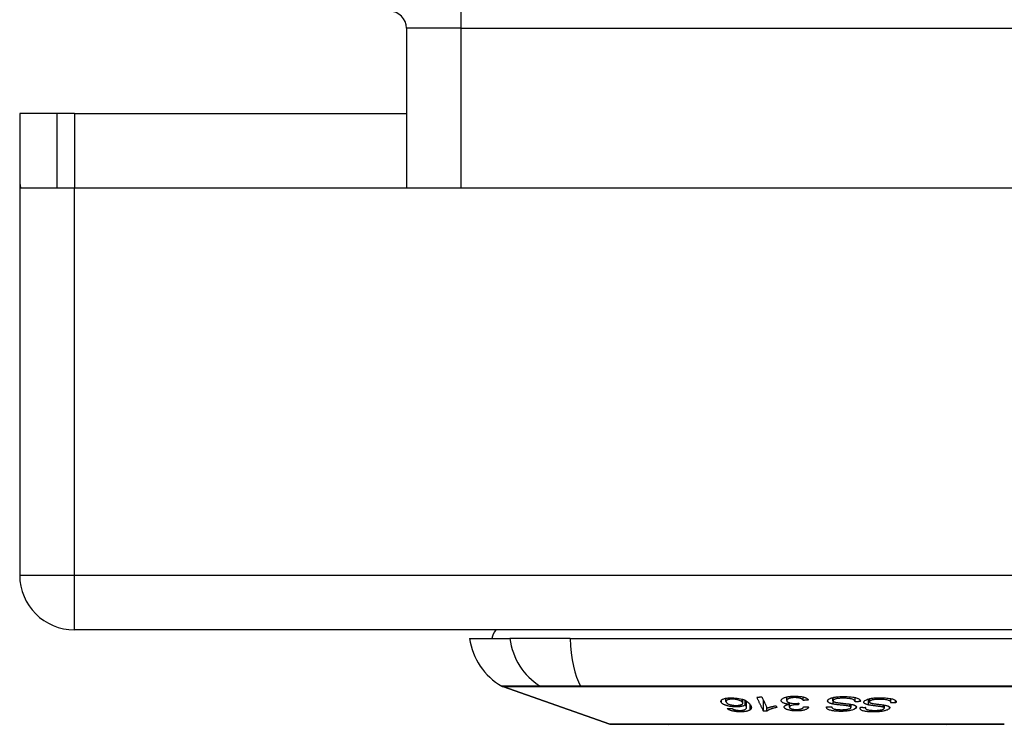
# Model space of a CAD drawing. Header units: inches. Extents: x 27 to 687, y 75 to 319.
# Tile 23 of 239: x 92.82 to 94.6, y 75.01 to 76.29. Entities that reach past the tile are written whole.
import ezdxf

# ---------------------------------------------------------------- set-up
doc = ezdxf.new("R2010")
doc.units = ezdxf.units.IN
doc.header["$MEASUREMENT"] = 0
doc.layers.add('Visible Edges(ANSI)', color=7, linetype='Continuous', lineweight=25)
doc.layers.add('Visible Tangent Edges(ANSI)', color=7, linetype='Continuous', lineweight=25)

msp = doc.modelspace()

# ---------------------------------------------------------------- linework, layer by layer
at = {"layer": 'Visible Edges(ANSI)'}
for p, q in [((93.5157, 76.2702), (93.5157, 75.9817)), ((92.8841, 76.1157), (92.8161, 76.1157)), ((92.8161, 76.1157), (92.8161, 75.9987)), ((92.9151, 76.1157), (92.8841, 76.1157)), ((92.8841, 75.9817), (92.8841, 76.1157)), ((92.9151, 76.1157), (93.5157, 76.1157)), ((92.8161, 75.9987), (92.8161, 75.2807)), ((92.8176, 75.9817), (92.9151, 75.9817)), ((92.9151, 75.9817), (95.4731, 75.9817)), ((158.5201, 75.1817), (92.9151, 75.1817)), ((93.6299, 75.166), (93.7026, 75.166)), ((93.8114, 75.166), (93.7026, 75.166)), ((93.8114, 75.166), (94.6688, 75.166)), ((93.8833, 75.0113), (93.6897, 75.079)), ((94.0935, 75.0522), (94.0935, 75.058)), ((94.1238, 75.0491), (94.1238, 75.0561)), ((94.1283, 75.0462), (94.1283, 75.0542)), ((94.1307, 75.0412), (94.1307, 75.0527)), ((94.1615, 75.0344), (94.1615, 75.0537)), ((94.1842, 75.0445), (94.1857, 75.0414)), ((94.2033, 75.0539), (94.2033, 75.0603)), ((94.2082, 75.042), (94.2082, 75.0471)), ((94.2084, 75.0471), (94.2084, 75.0498)), ((94.225, 75.049), (94.2244, 75.0461)), ((94.2244, 75.0461), (94.2244, 75.0489)), ((94.2333, 75.0541), (94.2333, 75.0602)), ((94.287, 75.0536), (94.287, 75.0593)), ((94.3197, 75.0415), (94.3197, 75.0471)), ((94.3269, 75.0519), (94.3269, 75.0593)), ((94.3363, 75.0519), (94.3363, 75.054)), ((94.3527, 75.0515), (94.3527, 75.0571)), ((94.38, 75.0403), (94.38, 75.0456)), ((94.3915, 75.0509), (94.3915, 75.0574)), ((94.4004, 75.0495), (94.4004, 75.0537)), ((94.1674, 75.0345), (94.1674, 75.0413)), ((94.2847, 75.0424), (94.2847, 75.0427)), ((94.3458, 75.0402), (94.3458, 75.0415))]:
    msp.add_line(p, q, dxfattribs=at)
at = {"layer": 'Visible Edges(ANSI)', "flags": 128}
for points in [[(94.1935, 75.0536), (94.1935, 75.0543), (94.1937, 75.055), (94.194, 75.0556), (94.1945, 75.0563), (94.1952, 75.057), (94.1961, 75.0576), (94.1971, 75.0582), (94.1983, 75.0587), (94.1994, 75.0592), (94.2006, 75.0595), (94.2016, 75.0599), (94.2027, 75.0601), (94.2037, 75.0604), (94.2048, 75.0606), (94.206, 75.0609), (94.2072, 75.061), (94.2084, 75.0612), (94.2097, 75.0614), (94.211, 75.0615), (94.2123, 75.0616), (94.2136, 75.0617), (94.215, 75.0617), (94.2163, 75.0618), (94.2177, 75.0618)], [(94.2177, 75.0618), (94.2198, 75.0618), (94.222, 75.0617), (94.2241, 75.0616), (94.2262, 75.0614), (94.2282, 75.0612), (94.23, 75.0609), (94.2316, 75.0606), (94.233, 75.0603), (94.2341, 75.06), (94.2351, 75.0597), (94.2359, 75.0594), (94.2367, 75.0591), (94.2375, 75.0588), (94.2382, 75.0585), (94.2389, 75.0581), (94.2395, 75.0578), (94.2401, 75.0574), (94.2406, 75.057), (94.241, 75.0567), (94.2414, 75.0563), (94.2418, 75.0559), (94.242, 75.0555), (94.2423, 75.0551), (94.2425, 75.0547)], [(94.2776, 75.0541), (94.2778, 75.0545), (94.278, 75.0549), (94.2784, 75.0553), (94.2788, 75.0557), (94.2792, 75.0561), (94.2798, 75.0565), (94.2804, 75.0569), (94.281, 75.0572), (94.2818, 75.0576), (94.2826, 75.0579), (94.2835, 75.0583), (94.2846, 75.0587), (94.2858, 75.059), (94.2871, 75.0594), (94.2884, 75.0597), (94.2898, 75.0599), (94.2913, 75.0602), (94.2928, 75.0604), (94.2945, 75.0606), (94.2966, 75.0608), (94.2992, 75.061), (94.3022, 75.0611), (94.3052, 75.0612), (94.3081, 75.0611)], [(94.3081, 75.0611), (94.3125, 75.061), (94.3166, 75.0607), (94.32, 75.0604), (94.3227, 75.0601), (94.3247, 75.0598), (94.3263, 75.0594), (94.3278, 75.0591), (94.3292, 75.0587), (94.3306, 75.0583), (94.3317, 75.0578), (94.3328, 75.0573), (94.3336, 75.0569), (94.3343, 75.0564), (94.3349, 75.056), (94.3353, 75.0555), (94.3357, 75.0552), (94.3359, 75.0548), (94.3362, 75.0544), (94.3363, 75.054), (94.3364, 75.0536), (94.3365, 75.0532), (94.3365, 75.0528), (94.3364, 75.0523), (94.3363, 75.0519)], [(94.0856, 75.0496), (94.0851, 75.0501), (94.0848, 75.0507), (94.0846, 75.0512), (94.0844, 75.0517), (94.0844, 75.0523), (94.0844, 75.0528), (94.0846, 75.0533), (94.0848, 75.0538), (94.0851, 75.0543), (94.0856, 75.0549), (94.0864, 75.0555), (94.0874, 75.0561), (94.0885, 75.0566), (94.0897, 75.057), (94.0908, 75.0574), (94.0918, 75.0576), (94.0928, 75.0579), (94.0939, 75.0581), (94.095, 75.0582), (94.0961, 75.0584), (94.0973, 75.0585), (94.0985, 75.0586), (94.0998, 75.0587), (94.1011, 75.0588)], [(94.1136, 75.0423), (94.1109, 75.0422), (94.1082, 75.0423), (94.1055, 75.0425), (94.1029, 75.0428), (94.1004, 75.0432), (94.0984, 75.0437), (94.0968, 75.044), (94.0957, 75.0443), (94.0948, 75.0446), (94.0939, 75.0449), (94.093, 75.0452), (94.0922, 75.0455), (94.0914, 75.0458), (94.0906, 75.0461), (94.0899, 75.0464), (94.0893, 75.0468), (94.0887, 75.0471), (94.0881, 75.0475), (94.0876, 75.0478), (94.0871, 75.0482), (94.0867, 75.0485), (94.0862, 75.0489), (94.0859, 75.0492), (94.0856, 75.0496)], [(94.1034, 75.0563), (94.1026, 75.0563), (94.1019, 75.0562), (94.1012, 75.0561), (94.1005, 75.0561), (94.0999, 75.056), (94.0992, 75.0559), (94.0986, 75.0557), (94.098, 75.0556), (94.0975, 75.0555), (94.097, 75.0553), (94.0965, 75.0551), (94.0961, 75.0549), (94.0957, 75.0548), (94.0953, 75.0546), (94.095, 75.0544), (94.0946, 75.0541), (94.0942, 75.0538), (94.0939, 75.0533), (94.0936, 75.0528), (94.0935, 75.0523), (94.0936, 75.0517), (94.0938, 75.0512), (94.0941, 75.0506), (94.0945, 75.0501)], [(94.0945, 75.0501), (94.0949, 75.0496), (94.0954, 75.0492), (94.0959, 75.0488), (94.0965, 75.0484), (94.0971, 75.048), (94.0979, 75.0476), (94.0987, 75.0472), (94.0997, 75.0468), (94.1007, 75.0465), (94.1016, 75.0462), (94.1025, 75.046), (94.1034, 75.0458), (94.1041, 75.0456), (94.1049, 75.0455), (94.1057, 75.0454), (94.1065, 75.0453), (94.1073, 75.0452), (94.1082, 75.0451), (94.109, 75.0451), (94.1098, 75.045), (94.1107, 75.045), (94.1115, 75.045), (94.1123, 75.045), (94.1131, 75.045)], [(94.1011, 75.0588), (94.1076, 75.0588), (94.114, 75.0583), (94.1199, 75.0572), (94.1234, 75.0562), (94.1246, 75.0558), (94.1255, 75.0555), (94.1264, 75.0551), (94.1273, 75.0547), (94.1281, 75.0543), (94.1288, 75.0539), (94.1295, 75.0535), (94.1302, 75.0531), (94.1308, 75.0527), (94.1314, 75.0522), (94.132, 75.0518), (94.1326, 75.0514), (94.1331, 75.0509), (94.1336, 75.0505), (94.1341, 75.05), (94.1346, 75.0496), (94.135, 75.0492), (94.1354, 75.0487), (94.1358, 75.0483), (94.1362, 75.0478)], [(94.123, 75.051), (94.1227, 75.0513), (94.1223, 75.0517), (94.1218, 75.0521), (94.1213, 75.0525), (94.1207, 75.0528), (94.12, 75.0532), (94.1193, 75.0536), (94.1186, 75.0539), (94.1177, 75.0542), (94.1169, 75.0546), (94.1159, 75.0548), (94.115, 75.0551), (94.1139, 75.0554), (94.1129, 75.0556), (94.1118, 75.0558), (94.1107, 75.0559), (94.1097, 75.0561), (94.1087, 75.0562), (94.1078, 75.0562), (94.1069, 75.0563), (94.106, 75.0563), (94.1051, 75.0563), (94.1043, 75.0563), (94.1034, 75.0563)], [(94.1131, 75.045), (94.1145, 75.0451), (94.1159, 75.0452), (94.1171, 75.0453), (94.1183, 75.0455), (94.1193, 75.0458), (94.1203, 75.0461), (94.121, 75.0464), (94.1216, 75.0466), (94.1221, 75.0469), (94.1225, 75.0471), (94.1228, 75.0474), (94.1231, 75.0476), (94.1233, 75.0479), (94.1235, 75.0481), (94.1237, 75.0484), (94.1238, 75.0487), (94.1238, 75.049), (94.1238, 75.0493), (94.1238, 75.0495), (94.1237, 75.0498), (94.1236, 75.0501), (94.1234, 75.0504), (94.1232, 75.0507), (94.123, 75.051)], [(94.1283, 75.0462), (94.1281, 75.046), (94.1278, 75.0458), (94.1276, 75.0456), (94.1273, 75.0453), (94.1269, 75.0451), (94.1266, 75.0449), (94.1262, 75.0447), (94.1258, 75.0445), (94.1253, 75.0443), (94.1249, 75.0441), (94.1243, 75.0439), (94.1238, 75.0437), (94.1231, 75.0436), (94.1224, 75.0434), (94.1217, 75.0432), (94.1209, 75.043), (94.1201, 75.0429), (94.1192, 75.0428), (94.1183, 75.0426), (94.1174, 75.0425), (94.1165, 75.0424), (94.1155, 75.0424), (94.1146, 75.0423), (94.1136, 75.0423)], [(94.1266, 75.037), (94.1279, 75.0376), (94.1289, 75.0382), (94.1297, 75.0389), (94.1302, 75.0396), (94.1306, 75.0402), (94.1307, 75.0408), (94.1307, 75.0413), (94.1307, 75.0417), (94.1307, 75.0419), (94.1306, 75.0422), (94.1305, 75.0425), (94.1304, 75.0428), (94.1303, 75.0431), (94.1302, 75.0434), (94.1301, 75.0437), (94.1299, 75.0439), (94.1297, 75.0442), (94.1296, 75.0445), (94.1294, 75.0448), (94.1292, 75.0451), (94.129, 75.0454), (94.1288, 75.0457), (94.1286, 75.046), (94.1283, 75.0462)], [(94.1362, 75.0478), (94.1366, 75.0473), (94.1369, 75.0468), (94.1373, 75.0463), (94.1376, 75.0459), (94.1379, 75.0454), (94.1382, 75.0449), (94.1385, 75.0444), (94.1387, 75.0439), (94.1389, 75.0434), (94.1391, 75.0429), (94.1392, 75.0425), (94.1393, 75.042), (94.1394, 75.0415), (94.1394, 75.0411), (94.1394, 75.0406), (94.1393, 75.0402), (94.1393, 75.0398), (94.1391, 75.0393), (94.1389, 75.0389), (94.1387, 75.0385), (94.1384, 75.0381), (94.138, 75.0377), (94.1376, 75.0373), (94.1371, 75.0369)], [(94.1493, 75.0601), (94.1497, 75.0601), (94.15, 75.0601), (94.1504, 75.0602), (94.1508, 75.0602), (94.1512, 75.0602), (94.1516, 75.0602), (94.1519, 75.0602), (94.1523, 75.0602), (94.1527, 75.0602), (94.1531, 75.0602), (94.1534, 75.0602), (94.1538, 75.0602), (94.1542, 75.0602), (94.1546, 75.0603), (94.155, 75.0603), (94.1553, 75.0603), (94.1557, 75.0603), (94.1561, 75.0603), (94.1565, 75.0603), (94.1569, 75.0603), (94.1572, 75.0603), (94.1576, 75.0603), (94.158, 75.0603), (94.1584, 75.0603)], [(94.1615, 75.0344), (94.161, 75.0355), (94.1605, 75.0365), (94.16, 75.0376), (94.1595, 75.0387), (94.159, 75.0398), (94.1584, 75.0408), (94.1579, 75.0419), (94.1574, 75.043), (94.1569, 75.0441), (94.1564, 75.0451), (94.1559, 75.0462), (94.1554, 75.0473), (94.1549, 75.0484), (94.1544, 75.0494), (94.1538, 75.0505), (94.1533, 75.0516), (94.1528, 75.0527), (94.1523, 75.0537), (94.1518, 75.0548), (94.1513, 75.0559), (94.1508, 75.0569), (94.1503, 75.058), (94.1498, 75.0591), (94.1493, 75.0601)], [(94.1584, 75.0603), (94.1588, 75.0595), (94.1592, 75.0587), (94.1595, 75.0578), (94.1599, 75.057), (94.1603, 75.0562), (94.1607, 75.0553), (94.1611, 75.0545), (94.1615, 75.0537), (94.1619, 75.0528), (94.1623, 75.052), (94.1627, 75.0511), (94.1631, 75.0503), (94.1635, 75.0495), (94.1639, 75.0486), (94.1643, 75.0478), (94.1647, 75.0469), (94.1651, 75.0461), (94.1655, 75.0453), (94.1659, 75.0444), (94.1663, 75.0436), (94.1667, 75.0427), (94.1671, 75.0419), (94.1675, 75.0411), (94.1679, 75.0402)], [(94.1679, 75.0402), (94.1683, 75.0404), (94.1687, 75.0406), (94.1691, 75.0407), (94.1696, 75.0409), (94.17, 75.041), (94.1705, 75.0412), (94.171, 75.0413), (94.1715, 75.0415), (94.172, 75.0416), (94.1725, 75.0418), (94.173, 75.0419), (94.1735, 75.0421), (94.174, 75.0422), (94.1745, 75.0423), (94.1751, 75.0425), (94.1758, 75.0427), (94.1766, 75.0429), (94.1775, 75.0431), (94.1785, 75.0433), (94.1795, 75.0435), (94.1806, 75.0438), (94.1818, 75.044), (94.183, 75.0443), (94.1842, 75.0445)], [(94.2084, 75.0471), (94.2076, 75.0472), (94.2068, 75.0472), (94.206, 75.0473), (94.2053, 75.0474), (94.2045, 75.0475), (94.2038, 75.0476), (94.2031, 75.0478), (94.2024, 75.0479), (94.2017, 75.0481), (94.201, 75.0482), (94.2004, 75.0484), (94.1998, 75.0486), (94.1992, 75.0488), (94.1986, 75.049), (94.198, 75.0492), (94.1972, 75.0496), (94.1965, 75.0499), (94.1958, 75.0504), (94.1951, 75.0509), (94.1946, 75.0514), (94.1942, 75.0519), (94.1939, 75.0525), (94.1936, 75.053), (94.1935, 75.0536)], [(94.1987, 75.0418), (94.1987, 75.0421), (94.1987, 75.0423), (94.1988, 75.0425), (94.1988, 75.0428), (94.1989, 75.043), (94.1991, 75.0432), (94.1992, 75.0435), (94.1994, 75.0437), (94.1996, 75.0439), (94.1998, 75.0441), (94.2001, 75.0444), (94.2004, 75.0446), (94.2008, 75.0448), (94.2013, 75.0451), (94.2018, 75.0453), (94.2023, 75.0456), (94.2029, 75.0458), (94.2036, 75.046), (94.2043, 75.0462), (94.2051, 75.0464), (94.2059, 75.0466), (94.2067, 75.0468), (94.2075, 75.047), (94.2084, 75.0471)], [(94.218, 75.0591), (94.2168, 75.0591), (94.2156, 75.0591), (94.2144, 75.059), (94.2133, 75.0589), (94.2122, 75.0587), (94.2111, 75.0585), (94.2101, 75.0583), (94.2092, 75.0581), (94.2083, 75.0579), (94.2076, 75.0576), (94.2069, 75.0574), (94.2064, 75.0571), (94.2058, 75.0569), (94.2053, 75.0566), (94.2049, 75.0563), (94.2045, 75.0561), (94.2042, 75.0558), (94.2039, 75.0555), (94.2037, 75.0552), (94.2035, 75.0549), (94.2034, 75.0545), (94.2033, 75.0542), (94.2033, 75.0539), (94.2033, 75.0536)], [(94.2033, 75.0536), (94.2033, 75.0533), (94.2034, 75.053), (94.2036, 75.0527), (94.2038, 75.0524), (94.204, 75.0521), (94.2043, 75.0518), (94.2046, 75.0516), (94.205, 75.0513), (94.2054, 75.051), (94.2059, 75.0508), (94.2064, 75.0505), (94.207, 75.0503), (94.2076, 75.0501), (94.2082, 75.0498), (94.209, 75.0496), (94.2099, 75.0494), (94.2108, 75.0492), (94.2118, 75.049), (94.2129, 75.0489), (94.214, 75.0487), (94.2152, 75.0487), (94.2163, 75.0486), (94.2175, 75.0486), (94.2186, 75.0486)], [(94.223, 75.0462), (94.2193, 75.046), (94.2158, 75.0457), (94.2128, 75.0451), (94.2111, 75.0446), (94.2106, 75.0445), (94.2103, 75.0443), (94.2101, 75.0442), (94.2098, 75.0441), (94.2096, 75.044), (94.2094, 75.0438), (94.2092, 75.0437), (94.209, 75.0436), (94.2089, 75.0434), (94.2087, 75.0433), (94.2086, 75.0431), (94.2085, 75.043), (94.2084, 75.0428), (94.2083, 75.0427), (94.2083, 75.0425), (94.2083, 75.0424), (94.2082, 75.0422), (94.2082, 75.042), (94.2082, 75.0419), (94.2082, 75.0417)], [(94.2333, 75.0541), (94.233, 75.0545), (94.2327, 75.0549), (94.2323, 75.0553), (94.2319, 75.0557), (94.2315, 75.056), (94.231, 75.0564), (94.2304, 75.0567), (94.2298, 75.0571), (94.2291, 75.0574), (94.2284, 75.0577), (94.2276, 75.058), (94.2268, 75.0582), (94.2261, 75.0584), (94.2254, 75.0585), (94.2247, 75.0586), (94.224, 75.0587), (94.2233, 75.0588), (94.2226, 75.0589), (94.2218, 75.059), (94.2211, 75.059), (94.2203, 75.0591), (94.2195, 75.0591), (94.2188, 75.0591), (94.218, 75.0591)], [(94.2186, 75.0486), (94.2189, 75.0486), (94.2192, 75.0486), (94.2194, 75.0486), (94.2197, 75.0486), (94.22, 75.0486), (94.2202, 75.0486), (94.2205, 75.0486), (94.2208, 75.0486), (94.221, 75.0486), (94.2213, 75.0487), (94.2216, 75.0487), (94.2219, 75.0487), (94.2221, 75.0487), (94.2224, 75.0487), (94.2227, 75.0487), (94.2229, 75.0488), (94.2232, 75.0488), (94.2235, 75.0488), (94.2237, 75.0488), (94.224, 75.0489), (94.2243, 75.0489), (94.2245, 75.0489), (94.2248, 75.0489), (94.225, 75.049)], [(94.2244, 75.0461), (94.2244, 75.0461), (94.2243, 75.0461), (94.2243, 75.0461), (94.2242, 75.0461), (94.2241, 75.0461), (94.2241, 75.0462), (94.224, 75.0462), (94.2239, 75.0462), (94.2239, 75.0462), (94.2238, 75.0462), (94.2238, 75.0462), (94.2237, 75.0462), (94.2236, 75.0462), (94.2236, 75.0462), (94.2235, 75.0462), (94.2234, 75.0462), (94.2234, 75.0462), (94.2233, 75.0462), (94.2233, 75.0462), (94.2232, 75.0462), (94.2231, 75.0462), (94.2231, 75.0462), (94.223, 75.0462), (94.223, 75.0462)], [(94.2425, 75.0547), (94.2421, 75.0547), (94.2417, 75.0546), (94.2413, 75.0546), (94.2409, 75.0546), (94.2406, 75.0546), (94.2402, 75.0545), (94.2398, 75.0545), (94.2394, 75.0545), (94.239, 75.0545), (94.2387, 75.0544), (94.2383, 75.0544), (94.2379, 75.0544), (94.2375, 75.0544), (94.2371, 75.0544), (94.2368, 75.0543), (94.2364, 75.0543), (94.236, 75.0543), (94.2356, 75.0543), (94.2352, 75.0542), (94.2349, 75.0542), (94.2345, 75.0542), (94.2341, 75.0542), (94.2337, 75.0541), (94.2333, 75.0541)], [(94.2876, 75.0474), (94.2865, 75.0476), (94.2855, 75.0479), (94.2844, 75.0481), (94.2835, 75.0484), (94.2825, 75.0487), (94.2817, 75.049), (94.2809, 75.0494), (94.2801, 75.0497), (94.2795, 75.0501), (94.2791, 75.0504), (94.2787, 75.0507), (94.2783, 75.051), (94.2781, 75.0513), (94.2779, 75.0515), (94.2777, 75.0518), (94.2776, 75.052), (94.2775, 75.0523), (94.2774, 75.0525), (94.2774, 75.0528), (94.2773, 75.0531), (94.2774, 75.0533), (94.2774, 75.0536), (94.2775, 75.0538), (94.2776, 75.0541)], [(94.2871, 75.0541), (94.2871, 75.0539), (94.287, 75.0536), (94.287, 75.0534), (94.2871, 75.0531), (94.2872, 75.0529), (94.2874, 75.0527), (94.2876, 75.0524), (94.2878, 75.0522), (94.2881, 75.052), (94.2884, 75.0518), (94.2887, 75.0517), (94.2891, 75.0515), (94.2894, 75.0514), (94.2898, 75.0513), (94.2902, 75.0511), (94.2906, 75.051), (94.291, 75.0509), (94.2915, 75.0508), (94.292, 75.0507), (94.2924, 75.0506), (94.2929, 75.0505), (94.2934, 75.0504), (94.2939, 75.0503), (94.2944, 75.0502)], [(94.3074, 75.058), (94.3061, 75.0581), (94.3049, 75.0581), (94.3037, 75.0581), (94.3024, 75.058), (94.3012, 75.058), (94.2999, 75.0579), (94.2987, 75.0578), (94.2975, 75.0577), (94.2963, 75.0576), (94.2952, 75.0575), (94.294, 75.0573), (94.2929, 75.0571), (94.2919, 75.0568), (94.291, 75.0566), (94.2902, 75.0563), (94.2895, 75.056), (94.289, 75.0558), (94.2886, 75.0555), (94.2882, 75.0553), (94.2879, 75.0551), (94.2876, 75.0548), (94.2874, 75.0546), (94.2873, 75.0544), (94.2871, 75.0541)], [(94.3176, 75.0433), (94.317, 75.0435), (94.3161, 75.0437), (94.3151, 75.0439), (94.314, 75.0441), (94.3127, 75.0443), (94.3114, 75.0445), (94.3101, 75.0446), (94.3089, 75.0448), (94.3077, 75.0449), (94.3065, 75.0451), (94.3053, 75.0452), (94.3041, 75.0453), (94.3029, 75.0454), (94.3017, 75.0455), (94.3004, 75.0457), (94.2991, 75.0458), (94.2977, 75.046), (94.2963, 75.0461), (94.2948, 75.0463), (94.2932, 75.0465), (94.2917, 75.0467), (94.2902, 75.0469), (94.2889, 75.0472), (94.2876, 75.0474)], [(94.2944, 75.0502), (94.295, 75.0501), (94.2958, 75.05), (94.2967, 75.0499), (94.2976, 75.0498), (94.2987, 75.0496), (94.2998, 75.0495), (94.3009, 75.0494), (94.3021, 75.0492), (94.3033, 75.0491), (94.3046, 75.049), (94.3059, 75.0488), (94.3072, 75.0487), (94.3085, 75.0485), (94.3098, 75.0484), (94.311, 75.0482), (94.3122, 75.0481), (94.3134, 75.048), (94.3146, 75.0478), (94.3157, 75.0477), (94.3169, 75.0475), (94.318, 75.0474), (94.319, 75.0472), (94.32, 75.047), (94.3209, 75.0468)], [(94.3269, 75.0517), (94.3269, 75.0522), (94.3269, 75.0526), (94.3267, 75.053), (94.3265, 75.0535), (94.3263, 75.0539), (94.3259, 75.0543), (94.3255, 75.0547), (94.3249, 75.0551), (94.3242, 75.0554), (94.3234, 75.0558), (94.3225, 75.0561), (94.3215, 75.0564), (94.3204, 75.0567), (94.3193, 75.0569), (94.3182, 75.0571), (94.317, 75.0573), (94.3159, 75.0574), (94.3147, 75.0576), (94.3136, 75.0577), (94.3124, 75.0578), (94.3111, 75.0579), (94.3099, 75.058), (94.3086, 75.058), (94.3074, 75.058)], [(94.3196, 75.041), (94.3196, 75.0411), (94.3197, 75.0412), (94.3197, 75.0413), (94.3197, 75.0414), (94.3197, 75.0416), (94.3197, 75.0417), (94.3197, 75.0418), (94.3196, 75.0419), (94.3196, 75.042), (94.3196, 75.0421), (94.3195, 75.0422), (94.3194, 75.0423), (94.3193, 75.0424), (94.3192, 75.0425), (94.3191, 75.0426), (94.319, 75.0427), (94.3189, 75.0428), (94.3187, 75.0428), (94.3186, 75.0429), (94.3184, 75.043), (94.3182, 75.0431), (94.318, 75.0432), (94.3178, 75.0433), (94.3176, 75.0433)], [(94.3209, 75.0468), (94.3218, 75.0466), (94.3228, 75.0464), (94.3236, 75.0462), (94.3245, 75.0459), (94.3253, 75.0457), (94.326, 75.0454), (94.3267, 75.0451), (94.3272, 75.0448), (94.3277, 75.0445), (94.3281, 75.0442), (94.3284, 75.044), (94.3286, 75.0438), (94.3288, 75.0436), (94.3289, 75.0433), (94.3291, 75.0431), (94.3292, 75.0429), (94.3292, 75.0427), (94.3293, 75.0425), (94.3293, 75.0423), (94.3293, 75.0421), (94.3293, 75.0419), (94.3293, 75.0417), (94.3292, 75.0414), (94.3292, 75.0412)], [(94.3363, 75.0519), (94.3359, 75.0519), (94.3355, 75.0519), (94.3351, 75.0519), (94.3347, 75.0519), (94.3344, 75.0519), (94.334, 75.0519), (94.3336, 75.0519), (94.3332, 75.0519), (94.3328, 75.0518), (94.3324, 75.0518), (94.332, 75.0518), (94.3316, 75.0518), (94.3312, 75.0518), (94.3308, 75.0518), (94.3304, 75.0518), (94.33, 75.0518), (94.3297, 75.0518), (94.3293, 75.0518), (94.3289, 75.0518), (94.3285, 75.0518), (94.3281, 75.0518), (94.3277, 75.0517), (94.3273, 75.0517), (94.3269, 75.0517)], [(94.351, 75.046), (94.35, 75.0462), (94.349, 75.0465), (94.3481, 75.0468), (94.3473, 75.0471), (94.3465, 75.0474), (94.3458, 75.0477), (94.3451, 75.048), (94.3445, 75.0484), (94.3441, 75.0487), (94.3437, 75.049), (94.3435, 75.0493), (94.3433, 75.0496), (94.3431, 75.0499), (94.343, 75.0502), (94.343, 75.0504), (94.3429, 75.0507), (94.3429, 75.0509), (94.343, 75.0512), (94.343, 75.0514), (94.3431, 75.0517), (94.3432, 75.0519), (94.3434, 75.0522), (94.3435, 75.0524), (94.3437, 75.0527)], [(94.3437, 75.0527), (94.3448, 75.0537), (94.3462, 75.0546), (94.3478, 75.0554), (94.3495, 75.0561), (94.3509, 75.0565), (94.3522, 75.0569), (94.3537, 75.0573), (94.3552, 75.0576), (94.3568, 75.0579), (94.3584, 75.0582), (94.36, 75.0584), (94.3615, 75.0585), (94.363, 75.0587), (94.3643, 75.0588), (94.3656, 75.0588), (94.3668, 75.0589), (94.368, 75.059), (94.3693, 75.059), (94.3705, 75.059), (94.3717, 75.059), (94.373, 75.059), (94.3742, 75.059), (94.3754, 75.0589), (94.3766, 75.0589)], [(94.3787, 75.0416), (94.3781, 75.0418), (94.3774, 75.042), (94.3765, 75.0422), (94.3755, 75.0424), (94.3743, 75.0426), (94.3731, 75.0428), (94.3719, 75.043), (94.3708, 75.0431), (94.3696, 75.0433), (94.3685, 75.0434), (94.3673, 75.0436), (94.3662, 75.0437), (94.3651, 75.0438), (94.3639, 75.044), (94.3628, 75.0441), (94.3615, 75.0443), (94.3603, 75.0444), (94.3589, 75.0446), (94.3575, 75.0448), (94.3561, 75.045), (94.3547, 75.0453), (94.3533, 75.0455), (94.3521, 75.0457), (94.351, 75.046)], [(94.3532, 75.0525), (94.353, 75.0523), (94.3528, 75.052), (94.3528, 75.0518), (94.3527, 75.0515), (94.3527, 75.0513), (94.3528, 75.051), (94.353, 75.0508), (94.3531, 75.0506), (94.3534, 75.0504), (94.3536, 75.0502), (94.3539, 75.0501), (94.3541, 75.0499), (94.3544, 75.0498), (94.3547, 75.0497), (94.3551, 75.0495), (94.3554, 75.0494), (94.3558, 75.0493), (94.3562, 75.0492), (94.3566, 75.0491), (94.357, 75.049), (94.3574, 75.0489), (94.3578, 75.0488), (94.3583, 75.0487), (94.3587, 75.0486)], [(94.3746, 75.0559), (94.3728, 75.056), (94.3711, 75.056), (94.3693, 75.056), (94.3675, 75.056), (94.3658, 75.0559), (94.3644, 75.0558), (94.3632, 75.0557), (94.3621, 75.0556), (94.3611, 75.0554), (94.3601, 75.0553), (94.3591, 75.0551), (94.3582, 75.0549), (94.3574, 75.0547), (94.3566, 75.0545), (94.356, 75.0542), (94.3555, 75.054), (94.3551, 75.0538), (94.3547, 75.0537), (94.3544, 75.0535), (94.3541, 75.0533), (94.3538, 75.0531), (94.3535, 75.0529), (94.3533, 75.0527), (94.3532, 75.0525)], [(94.3587, 75.0486), (94.3593, 75.0485), (94.36, 75.0484), (94.3608, 75.0482), (94.3617, 75.0481), (94.3626, 75.048), (94.3637, 75.0478), (94.3647, 75.0477), (94.3659, 75.0475), (94.367, 75.0474), (94.3682, 75.0472), (94.3694, 75.0471), (94.3706, 75.0469), (94.3718, 75.0467), (94.373, 75.0466), (94.3742, 75.0464), (94.3753, 75.0463), (94.3764, 75.0461), (94.3775, 75.046), (94.3785, 75.0458), (94.3796, 75.0456), (94.3806, 75.0455), (94.3816, 75.0453), (94.3825, 75.0451), (94.3833, 75.0449)], [(94.3911, 75.0495), (94.3912, 75.0498), (94.3913, 75.05), (94.3914, 75.0502), (94.3914, 75.0505), (94.3915, 75.0507), (94.3915, 75.0509), (94.3915, 75.0512), (94.3914, 75.0514), (94.3914, 75.0516), (94.3913, 75.0519), (94.3911, 75.0521), (94.391, 75.0523), (94.3908, 75.0525), (94.3905, 75.0528), (94.3901, 75.0531), (94.3895, 75.0534), (94.3887, 75.0537), (94.3876, 75.0541), (94.3862, 75.0545), (94.3844, 75.0549), (94.3822, 75.0553), (94.3798, 75.0556), (94.3772, 75.0558), (94.3746, 75.0559)], [(94.3766, 75.0589), (94.3792, 75.0588), (94.3819, 75.0586), (94.3845, 75.0584), (94.3869, 75.0581), (94.3892, 75.0578), (94.3912, 75.0575), (94.3929, 75.0571), (94.3944, 75.0567), (94.3958, 75.0563), (94.397, 75.0559), (94.3982, 75.0553), (94.399, 75.0548), (94.3998, 75.0543), (94.4003, 75.0538), (94.4007, 75.0534), (94.4009, 75.0529), (94.4011, 75.0525), (94.4012, 75.0521), (94.4012, 75.0517), (94.4012, 75.0513), (94.4011, 75.0508), (94.4009, 75.0504), (94.4007, 75.05), (94.4004, 75.0495)], [(94.3833, 75.0449), (94.3841, 75.0447), (94.3849, 75.0445), (94.3857, 75.0443), (94.3864, 75.044), (94.387, 75.0437), (94.3876, 75.0435), (94.3881, 75.0432), (94.3886, 75.0429), (94.3889, 75.0426), (94.3892, 75.0424), (94.3893, 75.0421), (94.3895, 75.0419), (94.3896, 75.0417), (94.3896, 75.0415), (94.3897, 75.0413), (94.3897, 75.0411), (94.3897, 75.0409), (94.3897, 75.0407), (94.3896, 75.0405), (94.3895, 75.0403), (94.3894, 75.0401), (94.3893, 75.0399), (94.3892, 75.0396), (94.389, 75.0394)], [(94.4004, 75.0495), (94.4, 75.0495), (94.3996, 75.0495), (94.3992, 75.0495), (94.3988, 75.0495), (94.3984, 75.0495), (94.3981, 75.0495), (94.3977, 75.0495), (94.3973, 75.0495), (94.3969, 75.0495), (94.3965, 75.0495), (94.3961, 75.0495), (94.3957, 75.0495), (94.3954, 75.0495), (94.395, 75.0495), (94.3946, 75.0495), (94.3942, 75.0495), (94.3938, 75.0495), (94.3934, 75.0495), (94.3931, 75.0495), (94.3927, 75.0495), (94.3923, 75.0495), (94.3919, 75.0495), (94.3915, 75.0495), (94.3911, 75.0495)], [(94.0957, 75.0392), (94.0961, 75.0392), (94.0964, 75.0392), (94.0968, 75.0392), (94.0971, 75.0393), (94.0975, 75.0393), (94.0979, 75.0393), (94.0982, 75.0393), (94.0986, 75.0393), (94.0989, 75.0393), (94.0993, 75.0394), (94.0996, 75.0394), (94.1, 75.0394), (94.1004, 75.0394), (94.1007, 75.0394), (94.1011, 75.0394), (94.1014, 75.0395), (94.1018, 75.0395), (94.1021, 75.0395), (94.1025, 75.0395), (94.1029, 75.0395), (94.1032, 75.0396), (94.1036, 75.0396), (94.1039, 75.0396), (94.1043, 75.0396)], [(94.1214, 75.0335), (94.1201, 75.0335), (94.1187, 75.0335), (94.1174, 75.0335), (94.1161, 75.0336), (94.1147, 75.0336), (94.1134, 75.0337), (94.1121, 75.0339), (94.1107, 75.034), (94.1095, 75.0342), (94.1082, 75.0344), (94.107, 75.0347), (94.1058, 75.0349), (94.1046, 75.0352), (94.1035, 75.0355), (94.1025, 75.0358), (94.1015, 75.0361), (94.1006, 75.0365), (94.0997, 75.0369), (94.0989, 75.0372), (94.0981, 75.0376), (94.0975, 75.038), (94.0968, 75.0384), (94.0962, 75.0388), (94.0957, 75.0392)], [(94.1043, 75.0396), (94.1045, 75.0395), (94.1046, 75.0394), (94.1048, 75.0393), (94.105, 75.0392), (94.1052, 75.039), (94.1054, 75.0389), (94.1056, 75.0388), (94.1058, 75.0387), (94.106, 75.0386), (94.1062, 75.0385), (94.1065, 75.0384), (94.1067, 75.0383), (94.1069, 75.0382), (94.1072, 75.0381), (94.1074, 75.0379), (94.1076, 75.0378), (94.1079, 75.0377), (94.1081, 75.0376), (94.1084, 75.0375), (94.1087, 75.0375), (94.1089, 75.0374), (94.1092, 75.0373), (94.1095, 75.0372), (94.1098, 75.0371)], [(94.1098, 75.0371), (94.1102, 75.037), (94.1106, 75.0369), (94.111, 75.0368), (94.1114, 75.0367), (94.1118, 75.0367), (94.1122, 75.0366), (94.1126, 75.0365), (94.113, 75.0364), (94.1134, 75.0364), (94.1138, 75.0363), (94.1142, 75.0363), (94.1147, 75.0362), (94.1151, 75.0362), (94.1155, 75.0361), (94.1159, 75.0361), (94.1164, 75.0361), (94.1168, 75.036), (94.1172, 75.036), (94.1177, 75.036), (94.1181, 75.036), (94.1185, 75.036), (94.119, 75.036), (94.1194, 75.036), (94.1198, 75.036)], [(94.1198, 75.036), (94.1202, 75.036), (94.1205, 75.036), (94.1208, 75.036), (94.1211, 75.0361), (94.1215, 75.0361), (94.1218, 75.0361), (94.1221, 75.0361), (94.1224, 75.0362), (94.1227, 75.0362), (94.123, 75.0362), (94.1233, 75.0363), (94.1236, 75.0363), (94.1239, 75.0364), (94.1242, 75.0364), (94.1244, 75.0365), (94.1247, 75.0365), (94.125, 75.0366), (94.1252, 75.0366), (94.1254, 75.0367), (94.1257, 75.0368), (94.1259, 75.0368), (94.1261, 75.0369), (94.1264, 75.037), (94.1266, 75.037)], [(94.1371, 75.0369), (94.1368, 75.0367), (94.1364, 75.0364), (94.136, 75.0362), (94.1355, 75.036), (94.135, 75.0358), (94.1345, 75.0356), (94.134, 75.0353), (94.1335, 75.0352), (94.1329, 75.035), (94.1322, 75.0348), (94.1316, 75.0346), (94.1309, 75.0345), (94.1302, 75.0343), (94.1295, 75.0342), (94.1288, 75.0341), (94.128, 75.034), (94.1272, 75.0339), (94.1264, 75.0338), (94.1256, 75.0337), (94.1248, 75.0337), (94.1239, 75.0336), (94.1231, 75.0336), (94.1222, 75.0335), (94.1214, 75.0335)], [(94.1674, 75.0345), (94.1671, 75.0345), (94.1669, 75.0345), (94.1666, 75.0345), (94.1664, 75.0345), (94.1661, 75.0345), (94.1659, 75.0345), (94.1656, 75.0345), (94.1654, 75.0345), (94.1652, 75.0345), (94.1649, 75.0345), (94.1647, 75.0345), (94.1644, 75.0344), (94.1642, 75.0344), (94.1639, 75.0344), (94.1637, 75.0344), (94.1634, 75.0344), (94.1632, 75.0344), (94.163, 75.0344), (94.1627, 75.0344), (94.1625, 75.0344), (94.1622, 75.0344), (94.162, 75.0344), (94.1617, 75.0344), (94.1615, 75.0344)], [(94.1857, 75.0414), (94.1842, 75.0411), (94.1828, 75.0408), (94.1816, 75.0405), (94.1803, 75.0401), (94.1792, 75.0398), (94.1781, 75.0395), (94.1771, 75.0392), (94.1762, 75.0389), (94.1753, 75.0386), (94.1745, 75.0383), (94.1738, 75.038), (94.1731, 75.0378), (94.1724, 75.0375), (94.1718, 75.0372), (94.1713, 75.037), (94.1707, 75.0367), (94.1702, 75.0365), (94.1697, 75.0362), (94.1692, 75.0359), (94.1688, 75.0356), (94.1684, 75.0354), (94.168, 75.0351), (94.1677, 75.0348), (94.1674, 75.0345)], [(94.2216, 75.035), (94.2199, 75.035), (94.2183, 75.0351), (94.2167, 75.0352), (94.2151, 75.0353), (94.2135, 75.0355), (94.212, 75.0357), (94.2104, 75.0359), (94.209, 75.0362), (94.2076, 75.0364), (94.2063, 75.0368), (94.2051, 75.0371), (94.204, 75.0375), (94.203, 75.0379), (94.2022, 75.0383), (94.2015, 75.0387), (94.201, 75.039), (94.2005, 75.0394), (94.2001, 75.0397), (94.1997, 75.0401), (94.1994, 75.0404), (94.1991, 75.0408), (94.199, 75.0411), (94.1988, 75.0415), (94.1987, 75.0418)], [(94.2082, 75.0417), (94.2083, 75.0415), (94.2084, 75.0412), (94.2085, 75.0409), (94.2087, 75.0407), (94.209, 75.0404), (94.2092, 75.0402), (94.2096, 75.0399), (94.21, 75.0397), (94.2104, 75.0394), (94.2109, 75.0392), (94.2114, 75.039), (94.212, 75.0388), (94.2126, 75.0386), (94.2133, 75.0385), (94.214, 75.0383), (94.2147, 75.0382), (94.2154, 75.038), (94.2162, 75.0379), (94.217, 75.0378), (94.2178, 75.0378), (94.2186, 75.0377), (94.2194, 75.0377), (94.2202, 75.0377), (94.2211, 75.0377)], [(94.2211, 75.0377), (94.2224, 75.0377), (94.2236, 75.0378), (94.2249, 75.0379), (94.2261, 75.038), (94.2272, 75.0382), (94.2282, 75.0384), (94.229, 75.0387), (94.2297, 75.0389), (94.2302, 75.0391), (94.2307, 75.0393), (94.2311, 75.0395), (94.2315, 75.0397), (94.2318, 75.0399), (94.2322, 75.0401), (94.2324, 75.0403), (94.2327, 75.0406), (94.233, 75.0408), (94.2332, 75.041), (94.2334, 75.0413), (94.2335, 75.0415), (94.2337, 75.0418), (94.2338, 75.042), (94.2339, 75.0423), (94.234, 75.0425)], [(94.2432, 75.0421), (94.243, 75.0415), (94.2426, 75.0409), (94.2421, 75.0403), (94.2416, 75.0398), (94.2409, 75.0392), (94.2401, 75.0387), (94.2392, 75.0382), (94.2383, 75.0377), (94.2373, 75.0374), (94.2364, 75.037), (94.2355, 75.0367), (94.2346, 75.0365), (94.2337, 75.0363), (94.2327, 75.0361), (94.2317, 75.0359), (94.2307, 75.0357), (94.2296, 75.0355), (94.2285, 75.0354), (94.2274, 75.0353), (94.2262, 75.0352), (94.2251, 75.0351), (94.2239, 75.0351), (94.2228, 75.0351), (94.2216, 75.035)], [(94.234, 75.0425), (94.2343, 75.0425), (94.2347, 75.0425), (94.2351, 75.0425), (94.2355, 75.0425), (94.2359, 75.0424), (94.2363, 75.0424), (94.2367, 75.0424), (94.237, 75.0424), (94.2374, 75.0424), (94.2378, 75.0424), (94.2382, 75.0423), (94.2386, 75.0423), (94.239, 75.0423), (94.2394, 75.0423), (94.2398, 75.0423), (94.2401, 75.0422), (94.2405, 75.0422), (94.2409, 75.0422), (94.2413, 75.0422), (94.2417, 75.0422), (94.2421, 75.0422), (94.2425, 75.0421), (94.2428, 75.0421), (94.2432, 75.0421)], [(94.3001, 75.0343), (94.2985, 75.0343), (94.297, 75.0344), (94.2955, 75.0345), (94.294, 75.0345), (94.2925, 75.0346), (94.2911, 75.0348), (94.2897, 75.0349), (94.2883, 75.0351), (94.2869, 75.0353), (94.2856, 75.0355), (94.2841, 75.0358), (94.2826, 75.0362), (94.281, 75.0367), (94.2796, 75.0372), (94.2783, 75.0378), (94.2774, 75.0384), (94.2766, 75.0389), (94.2761, 75.0395), (94.2757, 75.04), (94.2754, 75.0405), (94.2752, 75.0411), (94.2751, 75.0416), (94.2751, 75.0421), (94.2752, 75.0427)], [(94.2752, 75.0427), (94.2756, 75.0427), (94.276, 75.0427), (94.2764, 75.0427), (94.2768, 75.0427), (94.2772, 75.0427), (94.2776, 75.0427), (94.278, 75.0427), (94.2784, 75.0427), (94.2788, 75.0427), (94.2792, 75.0427), (94.2796, 75.0427), (94.28, 75.0427), (94.2804, 75.0427), (94.2808, 75.0427), (94.2812, 75.0427), (94.2816, 75.0427), (94.2819, 75.0427), (94.2823, 75.0427), (94.2827, 75.0427), (94.2831, 75.0427), (94.2835, 75.0427), (94.2839, 75.0427), (94.2843, 75.0427), (94.2847, 75.0427)], [(94.2847, 75.0427), (94.2847, 75.0421), (94.2848, 75.0415), (94.2851, 75.041), (94.2855, 75.0405), (94.2861, 75.0399), (94.2869, 75.0395), (94.2878, 75.039), (94.2887, 75.0387), (94.2894, 75.0385), (94.2901, 75.0383), (94.2907, 75.0382), (94.2914, 75.0381), (94.2921, 75.0379), (94.2929, 75.0378), (94.2936, 75.0377), (94.2944, 75.0377), (94.2952, 75.0376), (94.296, 75.0375), (94.2968, 75.0375), (94.2976, 75.0374), (94.2984, 75.0374), (94.2992, 75.0374), (94.3001, 75.0373), (94.3009, 75.0373)], [(94.3292, 75.0412), (94.3276, 75.0393), (94.3246, 75.0376), (94.3218, 75.0366), (94.3203, 75.0362), (94.3189, 75.0359), (94.3175, 75.0356), (94.3162, 75.0354), (94.315, 75.0352), (94.314, 75.0351), (94.3131, 75.035), (94.3122, 75.0349), (94.3113, 75.0348), (94.3104, 75.0347), (94.3094, 75.0346), (94.3085, 75.0345), (94.3076, 75.0345), (94.3066, 75.0344), (94.3057, 75.0344), (94.3047, 75.0343), (94.3038, 75.0343), (94.3029, 75.0343), (94.3019, 75.0343), (94.301, 75.0343), (94.3001, 75.0343)], [(94.3009, 75.0373), (94.3015, 75.0373), (94.3022, 75.0373), (94.3029, 75.0373), (94.3035, 75.0373), (94.3042, 75.0373), (94.3048, 75.0373), (94.3055, 75.0374), (94.3062, 75.0374), (94.3068, 75.0374), (94.3075, 75.0374), (94.3082, 75.0375), (94.3088, 75.0375), (94.3095, 75.0376), (94.3101, 75.0376), (94.3108, 75.0377), (94.3114, 75.0378), (94.312, 75.0379), (94.3127, 75.038), (94.3138, 75.0382), (94.3153, 75.0386), (94.3169, 75.0391), (94.3182, 75.0397), (94.3191, 75.0403), (94.3196, 75.041)], [(94.3578, 75.0332), (94.3562, 75.0332), (94.3547, 75.0333), (94.3531, 75.0334), (94.3516, 75.0335), (94.3501, 75.0337), (94.3487, 75.0338), (94.3473, 75.034), (94.3459, 75.0342), (94.3446, 75.0345), (94.3432, 75.0348), (94.3419, 75.0351), (94.3406, 75.0355), (94.3394, 75.036), (94.3384, 75.0366), (94.3376, 75.0371), (94.337, 75.0376), (94.3366, 75.0382), (94.3364, 75.0387), (94.3362, 75.0391), (94.3361, 75.0396), (94.3362, 75.0401), (94.3363, 75.0406), (94.3366, 75.0411), (94.3369, 75.0416)], [(94.3369, 75.0416), (94.3373, 75.0416), (94.3376, 75.0416), (94.338, 75.0416), (94.3384, 75.0416), (94.3388, 75.0416), (94.3392, 75.0416), (94.3396, 75.0416), (94.34, 75.0416), (94.3404, 75.0416), (94.3408, 75.0415), (94.3411, 75.0415), (94.3415, 75.0415), (94.3419, 75.0415), (94.3423, 75.0415), (94.3427, 75.0415), (94.3431, 75.0415), (94.3435, 75.0415), (94.3439, 75.0415), (94.3443, 75.0415), (94.3446, 75.0415), (94.345, 75.0415), (94.3454, 75.0415), (94.3458, 75.0415), (94.3462, 75.0415)], [(94.3462, 75.0415), (94.346, 75.041), (94.3459, 75.0406), (94.3459, 75.0401), (94.3459, 75.0397), (94.3461, 75.0393), (94.3464, 75.0389), (94.3468, 75.0385), (94.3473, 75.0381), (94.348, 75.0378), (94.3487, 75.0375), (94.3494, 75.0373), (94.3501, 75.0371), (94.3508, 75.0369), (94.3515, 75.0368), (94.3523, 75.0367), (94.3531, 75.0366), (94.3539, 75.0365), (94.3547, 75.0364), (94.3555, 75.0363), (94.3564, 75.0362), (94.3572, 75.0362), (94.3581, 75.0361), (94.359, 75.0361), (94.3599, 75.0361)], [(94.389, 75.0394), (94.3879, 75.0385), (94.3865, 75.0375), (94.3848, 75.0367), (94.3832, 75.0362), (94.382, 75.0357), (94.3807, 75.0354), (94.3794, 75.035), (94.378, 75.0347), (94.3765, 75.0344), (94.3751, 75.0342), (94.3736, 75.034), (94.3722, 75.0338), (94.3708, 75.0337), (94.3695, 75.0335), (94.3683, 75.0334), (94.3671, 75.0334), (94.3659, 75.0333), (94.3648, 75.0332), (94.3636, 75.0332), (94.3624, 75.0332), (94.3613, 75.0332), (94.3601, 75.0332), (94.359, 75.0332), (94.3578, 75.0332)], [(94.3599, 75.0361), (94.3606, 75.0361), (94.3613, 75.0361), (94.362, 75.036), (94.3627, 75.036), (94.3634, 75.036), (94.3642, 75.036), (94.3649, 75.0361), (94.3656, 75.0361), (94.3664, 75.0361), (94.3671, 75.0361), (94.3678, 75.0362), (94.3686, 75.0362), (94.3693, 75.0363), (94.3701, 75.0364), (94.3708, 75.0365), (94.3717, 75.0366), (94.3728, 75.0368), (94.374, 75.037), (94.3753, 75.0373), (94.3765, 75.0377), (94.3775, 75.038), (94.3784, 75.0385), (94.3791, 75.0389), (94.3796, 75.0394)], [(94.3796, 75.0394), (94.3797, 75.0395), (94.3798, 75.0396), (94.3798, 75.0397), (94.3799, 75.0398), (94.3799, 75.0399), (94.38, 75.04), (94.38, 75.0401), (94.38, 75.0402), (94.38, 75.0403), (94.38, 75.0404), (94.38, 75.0405), (94.3799, 75.0406), (94.3799, 75.0407), (94.3798, 75.0408), (94.3798, 75.0409), (94.3797, 75.041), (94.3796, 75.041), (94.3795, 75.0411), (94.3794, 75.0412), (94.3793, 75.0413), (94.3791, 75.0414), (94.379, 75.0415), (94.3788, 75.0415), (94.3787, 75.0416)], [(93.8849, 75.011), (93.8853, 75.011), (93.8866, 75.011), (93.8887, 75.011), (93.8917, 75.011), (93.8955, 75.011), (93.9002, 75.011), (93.9057, 75.011), (93.9119, 75.011), (93.9189, 75.0109), (93.9268, 75.0109), (93.9354, 75.0109), (93.9447, 75.0109), (93.9548, 75.0109), (93.9656, 75.0109), (93.977, 75.0109), (93.989, 75.0108), (94.0016, 75.0109), (94.0147, 75.0109), (94.0284, 75.0109), (94.0427, 75.0109), (94.0574, 75.0109), (94.0726, 75.0109), (94.0882, 75.0109), (94.1043, 75.011), (94.1206, 75.011), (94.1372, 75.011), (94.154, 75.011), (94.1709, 75.011), (94.1881, 75.011), (94.2054, 75.011), (94.2229, 75.011), (94.2404, 75.011), (94.2579, 75.011), (94.2753, 75.011), (94.2926, 75.011), (94.3097, 75.011), (94.3267, 75.011), (94.3435, 75.011), (94.3602, 75.011), (94.3765, 75.011), (94.3925, 75.0109), (94.4081, 75.0109), (94.4232, 75.0109), (94.4379, 75.0109), (94.4521, 75.0109), (94.4658, 75.0109), (94.479, 75.0109), (94.4915, 75.0108), (94.5035, 75.0109), (94.5148, 75.0109), (94.5255, 75.0109), (94.5355, 75.0109), (94.5448, 75.0109), (94.5533, 75.0109), (94.5612, 75.0109), (94.5683, 75.011), (94.5746, 75.011), (94.58, 75.011), (94.5847, 75.011), (94.5885, 75.011), (94.5914, 75.011), (94.5936, 75.011), (94.5949, 75.011), (94.5953, 75.011)]]:
    msp.add_lwpolyline(points, dxfattribs=at)
at = {"layer": 'Visible Edges(ANSI)'}
for centre, radius, start, end in [((93.4847, 76.2702), 0.031, 0, 90), ((92.9151, 75.9987), 0.099, 180, 189.8877), ((92.9151, 75.2807), 0.099, 180, 270), ((93.7086, 75.1581), 0.0394, 143.1301, 168.463), ((93.7468, 75.1823), 0.1181, 187.9413, 240.1831), ((93.693, 75.0883), 0.00984, 240.1831, 250.71), ((93.8849, 75.016), 0.00492, 250.71, 269.8269), ((94.5953, 75.016), 0.00492, 270.1731, 289.29)]:
    msp.add_arc(centre, radius, start, end, dxfattribs=at)
at = {"layer": 'Visible Tangent Edges(ANSI)'}
for p, q in [((93.6147, 76.2702), (93.6147, 76.3012)), ((93.6147, 76.2702), (93.5157, 76.2702)), ((93.6147, 75.9817), (93.6147, 76.2702)), ((93.6147, 76.2702), (96.2862, 76.2702)), ((92.9151, 76.1157), (92.9151, 75.9817)), ((92.9151, 75.2807), (92.9151, 75.9817)), ((92.8161, 75.2807), (92.9151, 75.2807)), ((92.9151, 75.1817), (92.9151, 75.2807)), ((92.9151, 75.2807), (158.5201, 75.2807)), ((93.6897, 75.079), (93.8833, 75.0113)), ((93.7594, 75.079), (93.7595, 75.079)), ((93.8313, 75.079), (93.8318, 75.079)), ((94.218, 75.0591), (94.218, 75.0618)), ((94.3074, 75.058), (94.3074, 75.0611)), ((94.0856, 75.0496), (94.0856, 75.0548)), ((94.1034, 75.0563), (94.1034, 75.0589)), ((94.1136, 75.0423), (94.1136, 75.045)), ((94.123, 75.051), (94.123, 75.0564)), ((94.1371, 75.0369), (94.1371, 75.0466)), ((94.1935, 75.0536), (94.1935, 75.0544)), ((94.223, 75.0462), (94.223, 75.0488)), ((94.2871, 75.0541), (94.2871, 75.0594)), ((94.2876, 75.0474), (94.2876, 75.0524)), ((94.3176, 75.0433), (94.3176, 75.0474)), ((94.351, 75.046), (94.351, 75.0566)), ((94.3532, 75.0525), (94.3532, 75.0572)), ((94.3746, 75.0559), (94.3746, 75.059)), ((94.3787, 75.0416), (94.3787, 75.0458)), ((94.1214, 75.0335), (94.1214, 75.0361)), ((94.1987, 75.0418), (94.1987, 75.0424)), ((94.2216, 75.035), (94.2216, 75.0377)), ((94.3001, 75.0343), (94.3001, 75.0373)), ((94.3292, 75.0412), (94.3292, 75.043)), ((94.3578, 75.0332), (94.3578, 75.0362)), ((94.389, 75.0394), (94.389, 75.0425))]:
    msp.add_line(p, q, dxfattribs=at)
at = {"layer": 'Visible Tangent Edges(ANSI)', "flags": 128}
for points in [[(93.7573, 75.08), (93.7517, 75.08), (93.7463, 75.08), (93.7412, 75.08), (93.7363, 75.0799), (93.7316, 75.0799), (93.7272, 75.0799), (93.723, 75.0799), (93.719, 75.0799), (93.7153, 75.0799), (93.7118, 75.0799), (93.7085, 75.0799), (93.7055, 75.0799), (93.7027, 75.0799), (93.7002, 75.0798), (93.6979, 75.0798), (93.6958, 75.0798), (93.694, 75.0798), (93.6924, 75.0798), (93.6911, 75.0798), (93.69, 75.0798), (93.6892, 75.0798), (93.6886, 75.0798), (93.6882, 75.0798), (93.6881, 75.0798)], [(93.6897, 75.079), (93.6899, 75.079), (93.6902, 75.079), (93.6908, 75.079), (93.6917, 75.079), (93.6928, 75.079), (93.6941, 75.079), (93.6957, 75.079), (93.6975, 75.079), (93.6996, 75.079), (93.7019, 75.079), (93.7045, 75.079), (93.7073, 75.079), (93.7103, 75.079), (93.7136, 75.079), (93.7172, 75.079), (93.7209, 75.079), (93.7249, 75.079), (93.7291, 75.079), (93.7336, 75.079), (93.7383, 75.079), (93.7432, 75.079), (93.7484, 75.079), (93.7537, 75.079), (93.7594, 75.079)], [(93.8305, 75.08), (93.8263, 75.08), (93.8222, 75.08), (93.8181, 75.08), (93.8141, 75.08), (93.8102, 75.08), (93.8064, 75.0801), (93.8026, 75.0801), (93.799, 75.0801), (93.7954, 75.0801), (93.792, 75.0801), (93.7887, 75.0801), (93.7854, 75.0801), (93.7823, 75.0801), (93.7794, 75.0801), (93.7765, 75.0801), (93.7738, 75.0801), (93.7712, 75.0801), (93.7688, 75.0801), (93.7665, 75.08), (93.7643, 75.08), (93.7623, 75.08), (93.7605, 75.08), (93.7588, 75.08), (93.7573, 75.08)], [(93.7595, 75.079), (93.7611, 75.079), (93.7628, 75.079), (93.7646, 75.079), (93.7666, 75.079), (93.7687, 75.079), (93.771, 75.079), (93.7734, 75.079), (93.7759, 75.079), (93.7786, 75.079), (93.7814, 75.079), (93.7843, 75.079), (93.7873, 75.079), (93.7905, 75.079), (93.7937, 75.079), (93.7971, 75.079), (93.8005, 75.079), (93.8041, 75.079), (93.8077, 75.079), (93.8115, 75.079), (93.8153, 75.079), (93.8192, 75.079), (93.8232, 75.079), (93.8272, 75.079), (93.8313, 75.079)], [(94.6167, 75.08), (94.5834, 75.0799), (94.5498, 75.0799), (94.5159, 75.0799), (94.4817, 75.0799), (94.4474, 75.0799), (94.4129, 75.0798), (94.3782, 75.0798), (94.3435, 75.0798), (94.3088, 75.0798), (94.274, 75.0798), (94.2393, 75.0798), (94.2046, 75.0798), (94.1699, 75.0798), (94.1352, 75.0798), (94.1006, 75.0798), (94.0662, 75.0798), (94.0319, 75.0799), (93.9978, 75.0799), (93.9638, 75.0799), (93.9301, 75.0799), (93.8966, 75.0799), (93.8634, 75.08), (93.8305, 75.08)], [(93.8318, 75.079), (93.8645, 75.079), (93.8976, 75.079), (93.931, 75.079), (93.9646, 75.079), (93.9984, 75.079), (94.0325, 75.079), (94.0666, 75.079), (94.101, 75.079), (94.1355, 75.079), (94.1701, 75.079), (94.2047, 75.079), (94.2393, 75.079), (94.2739, 75.079), (94.3086, 75.079), (94.3432, 75.079), (94.3779, 75.079), (94.4124, 75.079), (94.4468, 75.079), (94.4811, 75.079), (94.5151, 75.079), (94.5489, 75.079), (94.5824, 75.079), (94.6156, 75.079)], [(93.9666, 75.011), (93.9601, 75.011), (93.9538, 75.011), (93.9477, 75.0111), (93.9419, 75.0111), (93.9363, 75.0111), (93.931, 75.0111), (93.9259, 75.0111), (93.9211, 75.0111), (93.9166, 75.0112), (93.9124, 75.0112), (93.9084, 75.0112), (93.9048, 75.0112), (93.9014, 75.0112), (93.8983, 75.0112), (93.8954, 75.0112), (93.8929, 75.0113), (93.8906, 75.0113), (93.8887, 75.0113), (93.887, 75.0113), (93.8857, 75.0113), (93.8846, 75.0113), (93.8839, 75.0113), (93.8834, 75.0113), (93.8833, 75.0113)], [(94.0112, 75.011), (94.0092, 75.011), (94.0072, 75.011), (94.0052, 75.011), (94.0033, 75.011), (94.0013, 75.011), (93.9994, 75.011), (93.9974, 75.011), (93.9955, 75.011), (93.9936, 75.011), (93.9917, 75.011), (93.9898, 75.011), (93.988, 75.011), (93.9861, 75.011), (93.9843, 75.011), (93.9825, 75.011), (93.9806, 75.011), (93.9788, 75.011), (93.9771, 75.011), (93.9753, 75.011), (93.9735, 75.011), (93.9718, 75.011), (93.9701, 75.011), (93.9683, 75.011), (93.9666, 75.011)], [(94.469, 75.011), (94.4528, 75.011), (94.4359, 75.0111), (94.4183, 75.0111), (94.4001, 75.0111), (94.3813, 75.0112), (94.362, 75.0112), (94.3423, 75.0112), (94.3222, 75.0113), (94.302, 75.0113), (94.2816, 75.0113), (94.2609, 75.0113), (94.2402, 75.0113), (94.2194, 75.0113), (94.1987, 75.0113), (94.1781, 75.0113), (94.1578, 75.0113), (94.1378, 75.0112), (94.1182, 75.0112), (94.0989, 75.0112), (94.0801, 75.0111), (94.0619, 75.0111), (94.0443, 75.0111), (94.0274, 75.011), (94.0112, 75.011)], [(94.5135, 75.011), (94.5118, 75.011), (94.5101, 75.011), (94.5084, 75.011), (94.5067, 75.011), (94.5049, 75.011), (94.5031, 75.011), (94.5014, 75.011), (94.4996, 75.011), (94.4978, 75.011), (94.4959, 75.011), (94.4941, 75.011), (94.4922, 75.011), (94.4904, 75.011), (94.4885, 75.011), (94.4866, 75.011), (94.4847, 75.011), (94.4828, 75.011), (94.4808, 75.011), (94.4789, 75.011), (94.4769, 75.011), (94.475, 75.011), (94.473, 75.011), (94.471, 75.011), (94.469, 75.011)], [(94.5969, 75.0113), (94.5967, 75.0113), (94.5963, 75.0113), (94.5955, 75.0113), (94.5945, 75.0113), (94.5931, 75.0113), (94.5914, 75.0113), (94.5895, 75.0113), (94.5872, 75.0113), (94.5847, 75.0112), (94.5818, 75.0112), (94.5787, 75.0112), (94.5753, 75.0112), (94.5716, 75.0112), (94.5676, 75.0112), (94.5634, 75.0112), (94.5589, 75.0111), (94.5541, 75.0111), (94.549, 75.0111), (94.5437, 75.0111), (94.5382, 75.0111), (94.5324, 75.0111), (94.5263, 75.011), (94.5201, 75.011), (94.5135, 75.011)]]:
    msp.add_lwpolyline(points, dxfattribs=at)
at = {"layer": 'Visible Tangent Edges(ANSI)'}
msp.add_arc((93.8849, 75.016), 0.00492, 250.71, 269.8269, dxfattribs=at)
for centre, major_axis, ratio, start_param, end_param in [((93.813, 75.1823), (0, -0.1181), 0.943995, 4.850991, 5.75935), ((93.85, 75.1823), (0, -0.1181), 0.32996, 4.850991, 5.75935), ((93.7619, 75.0885), (0.00008, -0.00984), 0.945463, 5.751833, 6.01554), ((93.8321, 75.0885), (-0.00003, -0.00984), 0.32572, 5.760249, 6.023956)]:
    msp.add_ellipse(centre, major_axis=major_axis, ratio=ratio, start_param=start_param, end_param=end_param, dxfattribs=at)

doc.saveas('drawing.dxf')
